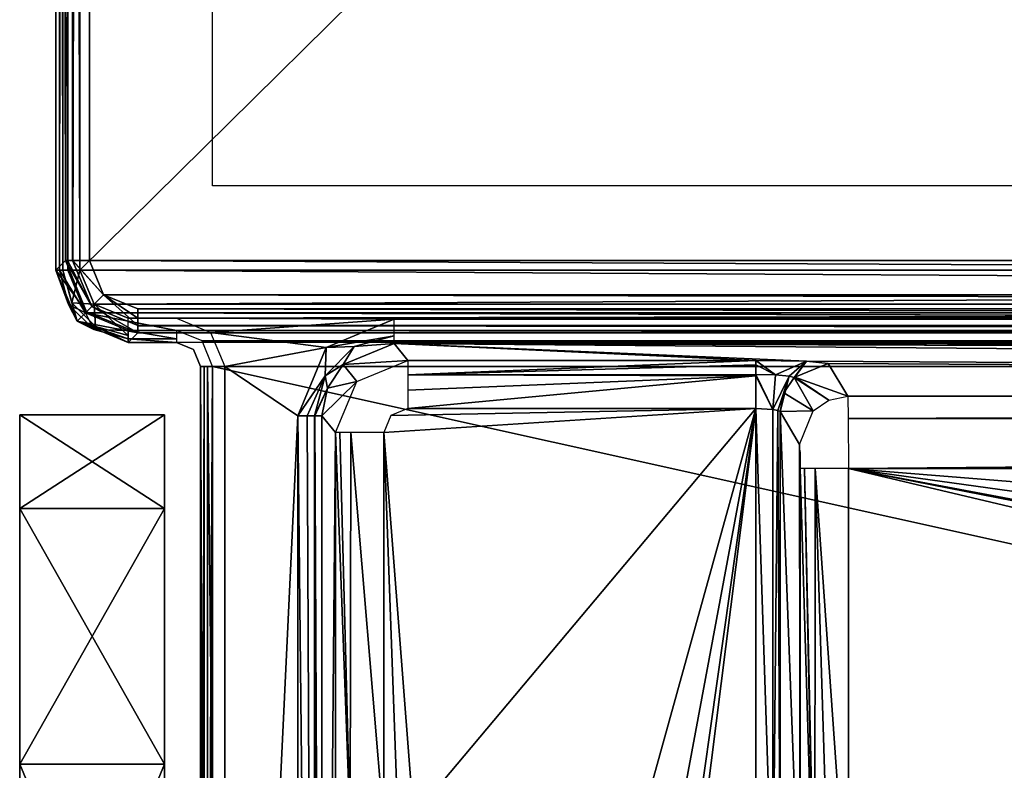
# Model space of a CAD drawing. Header units: millimetres. Extents: x -83 to 83, y -132 to 78.
# Tile 5 of 29: x -78 to -58, y -86 to -71. Entities that reach past the tile are written whole.
import ezdxf

# ---------------------------------------------------------------- set-up
doc = ezdxf.new("R2010")
doc.units = ezdxf.units.MM
doc.header["$LTSCALE"] = 52.148148
for name, color, linetype in [('1', 7, 'CONTINUOUS'), ('114', 7, 'CONTINUOUS'), ('115', 7, 'CONTINUOUS'), ('116', 7, 'CONTINUOUS'), ('13', 7, 'CONTINUOUS'), ('14', 7, 'CONTINUOUS'), ('15', 7, 'CONTINUOUS'), ('165', 7, 'CONTINUOUS'), ('167', 7, 'CONTINUOUS'), ('168', 7, 'CONTINUOUS'), ('170', 7, 'CONTINUOUS'), ('19', 7, 'CONTINUOUS'), ('20', 7, 'CONTINUOUS'), ('200', 7, 'CONTINUOUS'), ('205', 7, 'CONTINUOUS'), ('206', 7, 'CONTINUOUS'), ('207', 7, 'CONTINUOUS'), ('21', 7, 'CONTINUOUS'), ('212', 7, 'CONTINUOUS'), ('213', 7, 'CONTINUOUS'), ('214', 7, 'CONTINUOUS'), ('22', 7, 'CONTINUOUS'), ('306', 7, 'CONTINUOUS'), ('31', 7, 'CONTINUOUS'), ('32', 7, 'CONTINUOUS'), ('33', 7, 'CONTINUOUS'), ('34', 7, 'CONTINUOUS'), ('47', 7, 'CONTINUOUS'), ('48', 7, 'CONTINUOUS'), ('49', 7, 'CONTINUOUS'), ('50', 7, 'CONTINUOUS'), ('51', 7, 'CONTINUOUS'), ('56', 7, 'CONTINUOUS'), ('57', 7, 'CONTINUOUS'), ('58', 7, 'CONTINUOUS'), ('59', 7, 'CONTINUOUS'), ('60', 7, 'CONTINUOUS'), ('61', 7, 'CONTINUOUS'), ('82', 7, 'CONTINUOUS'), ('91', 7, 'CONTINUOUS')]:
    doc.layers.add(name, color=color, linetype=linetype)

msp = doc.modelspace()

# ---------------------------------------------------------------- linework, layer by layer
at = {"layer": '1', "linetype": 'Continuous'}
for points in [[(-77, 76), (-77, -76), (77, 76), (-77, 76)], [(77, 76), (-77, -76), (77, -76), (77, 76)], [(-77, -76), (-76.707, -76.707), (77, -76), (-77, -76)], [(77, -76), (-76.707, -76.707), (76.707, -76.707), (77, -76)], [(-76.707, -76.707), (-76, -77), (76.707, -76.707), (-76.707, -76.707)], [(-76, -77), (-75, -77), (76.707, -76.707), (-76, -77)], [(76.707, -76.707), (-75, -77), (75, -77), (76.707, -76.707)], [(-75, -77), (-70.485, -77.021), (75, -77), (-75, -77)], [(-74.293, -77.293), (-70.485, -77.021), (-75, -77), (-74.293, -77.293)], [(-71.899, -77.608), (-70.485, -77.021), (-74.293, -77.293), (-71.899, -77.608)], [(-70.485, -77.021), (70.485, -77.021), (75, -77), (-70.485, -77.021)], [(-74, -78), (-71.899, -77.608), (-74.293, -77.293), (-74, -78)], [(-72.483, -79.02), (-71.899, -77.608), (-74, -78), (-72.483, -79.02)], [(-74, -110.947), (-72.483, -79.02), (-74, -78), (-74, -110.947)], [(-72.483, -110.947), (-72.483, -79.02), (-74, -110.947), (-72.483, -110.947)]]:
    msp.add_3dface(points, dxfattribs=at)
at = {"layer": '114', "linetype": 'Continuous'}
for points in [[(-62.987, -78.872, -9.5), (-62.987, -89.513, -9.5), (-62.638, -89.513, -9.642), (-62.987, -78.872, -9.5)], [(-62.639, -78.89, -9.641), (-62.987, -78.872, -9.5), (-62.638, -89.513, -9.642), (-62.639, -78.89, -9.641)], [(-62.529, -78.911, -9.8), (-62.639, -78.89, -9.641), (-62.638, -89.513, -9.642), (-62.529, -78.911, -9.8)], [(-62.487, -89.513, -9.987), (-62.529, -78.911, -9.8), (-62.638, -89.513, -9.642), (-62.487, -89.513, -9.987)], [(-62.487, -78.936, -9.987), (-62.529, -78.911, -9.8), (-62.487, -89.513, -9.987), (-62.487, -78.936, -9.987)]]:
    msp.add_3dface(points, dxfattribs=at)
at = {"layer": '115', "linetype": 'Continuous'}
for points in [[(-62.08, -79.615, -25.548), (-62.487, -78.936, -9.987), (-62.067, -89.933, -26.026), (-62.08, -79.615, -25.548)], [(-62.067, -89.933, -26.026), (-62.487, -78.936, -9.987), (-62.487, -89.513, -9.987), (-62.067, -89.933, -26.026)], [(-62.08, -79.615, -25.548), (-62.067, -89.933, -26.026), (-62.071, -79.769, -25.887), (-62.08, -79.615, -25.548)], [(-62.071, -79.769, -25.887), (-62.067, -89.933, -26.026), (-62.067, -80.115, -26.026), (-62.071, -79.769, -25.887)]]:
    msp.add_3dface(points, dxfattribs=at)
at = {"layer": '116', "linetype": 'Continuous'}
for points in [[(-62.067, -89.933, -26.026), (-61.776, -89.933, -26.706), (-62.067, -80.115, -26.026), (-62.067, -89.933, -26.026)], [(-62.067, -80.115, -26.026), (-61.776, -89.933, -26.706), (-61.979, -80.115, -26.411), (-62.067, -80.115, -26.026)], [(-61.776, -89.933, -26.706), (-61.765, -89.933, -26.716), (-61.979, -80.115, -26.411), (-61.776, -89.933, -26.706)], [(-61.979, -80.115, -26.411), (-61.765, -89.933, -26.716), (-61.755, -80.115, -26.726), (-61.979, -80.115, -26.411)], [(-61.765, -89.933, -26.716), (-61.455, -89.933, -26.922), (-61.755, -80.115, -26.726), (-61.765, -89.933, -26.716)], [(-61.455, -89.933, -26.922), (-61.068, -89.933, -27), (-61.755, -80.115, -26.726), (-61.455, -89.933, -26.922)], [(-61.068, -89.933, -27), (-61.068, -80.115, -27), (-61.755, -80.115, -26.726), (-61.068, -89.933, -27)]]:
    msp.add_3dface(points, dxfattribs=at)
at = {"layer": '13', "linetype": 'Continuous'}
for points in [[(-77.354, 76, -0.146), (-77.5, 76, -0.5), (-77.354, -76, -0.146), (-77.354, 76, -0.146)], [(-77.354, -76, -0.146), (-77.5, 76, -0.5), (-77.5, -76, -0.5), (-77.354, -76, -0.146)], [(-77, -76), (-77.354, 76, -0.146), (-77.354, -76, -0.146), (-77, -76)], [(-77, -76), (-77, 76), (-77.354, 76, -0.146), (-77, -76)]]:
    msp.add_3dface(points, dxfattribs=at)
at = {"layer": '14', "linetype": 'Continuous'}
for points in [[(-77.354, -76, -0.146), (-77.5, -76, -0.5), (-77.061, -77.061, -0.5), (-77.354, -76, -0.146)], [(-77, -76), (-77.354, -76, -0.146), (-77.172, -76.677, -0.146), (-77, -76)], [(-77.172, -76.677, -0.146), (-77.354, -76, -0.146), (-77.061, -77.061, -0.5), (-77.172, -76.677, -0.146)], [(-76.707, -76.707), (-77, -76), (-77.172, -76.677, -0.146), (-76.707, -76.707)], [(-76.677, -77.172, -0.146), (-77.172, -76.677, -0.146), (-77.061, -77.061, -0.5), (-76.677, -77.172, -0.146)], [(-76.677, -77.172, -0.146), (-76.707, -76.707), (-77.172, -76.677, -0.146), (-76.677, -77.172, -0.146)], [(-76, -77), (-76.707, -76.707), (-76, -77.354, -0.146), (-76, -77)], [(-76, -77.354, -0.146), (-76.707, -76.707), (-76.677, -77.172, -0.146), (-76, -77.354, -0.146)], [(-76, -77.5, -0.5), (-76.677, -77.172, -0.146), (-77.061, -77.061, -0.5), (-76, -77.5, -0.5)], [(-76, -77.354, -0.146), (-76.677, -77.172, -0.146), (-76, -77.5, -0.5), (-76, -77.354, -0.146)]]:
    msp.add_3dface(points, dxfattribs=at)
at = {"layer": '15', "linetype": 'Continuous'}
for points in [[(-74.5, -78, -0.5), (-74.354, -110.947, -0.146), (-74.354, -78, -0.146), (-74.5, -78, -0.5)], [(-74.5, -110.947, -0.5), (-74.354, -110.947, -0.146), (-74.5, -78, -0.5), (-74.5, -110.947, -0.5)], [(-74, -110.947), (-74, -78), (-74.354, -78, -0.146), (-74, -110.947)], [(-74.354, -110.947, -0.146), (-74, -110.947), (-74.354, -78, -0.146), (-74.354, -110.947, -0.146)]]:
    msp.add_3dface(points, dxfattribs=at)
at = {"layer": '165', "linetype": 'Continuous'}
for points in [[(-71.702, -79.372, -8.535), (-71.397, -87.541, -9.22), (-71.612, -79.372, -8.917), (-71.702, -79.372, -8.535)], [(-71.702, -87.541, -8.535), (-71.397, -87.541, -9.22), (-71.702, -79.372, -8.535), (-71.702, -87.541, -8.535)], [(-71.612, -79.372, -8.917), (-71.397, -87.541, -9.22), (-71.387, -79.372, -9.229), (-71.612, -79.372, -8.917)], [(-71.397, -87.541, -9.22), (-70.703, -87.541, -9.5), (-71.387, -79.372, -9.229), (-71.397, -87.541, -9.22)], [(-70.703, -87.541, -9.5), (-70.703, -79.372, -9.5), (-71.387, -79.372, -9.229), (-70.703, -87.541, -9.5)]]:
    msp.add_3dface(points, dxfattribs=at)
at = {"layer": '167', "linetype": 'Continuous'}
for points in [[(-78.25, -79, -14.5), (-75.25, -80.942, -21.749), (-78.25, -80.942, -21.749), (-78.25, -79, -14.5)], [(-75.25, -79, -14.5), (-75.25, -80.942, -21.749), (-78.25, -79, -14.5), (-75.25, -79, -14.5)], [(-78.25, -80.942, -7.251), (-75.25, -79, -14.5), (-78.25, -79, -14.5), (-78.25, -80.942, -7.251)], [(-75.25, -80.942, -7.251), (-75.25, -79, -14.5), (-78.25, -80.942, -7.251), (-75.25, -80.942, -7.251)], [(-78.25, -80.942, -21.749), (-75.25, -86.249, -27.057), (-78.25, -86.25, -27.057), (-78.25, -80.942, -21.749)], [(-75.25, -80.942, -21.749), (-75.25, -86.249, -27.057), (-78.25, -80.942, -21.749), (-75.25, -80.942, -21.749)], [(-78.25, -86.249, -1.943), (-75.25, -80.942, -7.251), (-78.25, -80.942, -7.251), (-78.25, -86.249, -1.943)], [(-75.25, -86.25, -1.943), (-75.25, -80.942, -7.251), (-78.25, -86.249, -1.943), (-75.25, -86.25, -1.943)], [(-75.25, -86.249, -27.057), (-75.25, -93.5, -29), (-78.25, -86.25, -27.057), (-75.25, -86.249, -27.057)], [(-78.25, -93.5), (-75.25, -86.25, -1.943), (-78.25, -86.249, -1.943), (-78.25, -93.5)], [(-75.25, -93.5, -29), (-78.25, -93.5, -29), (-78.25, -86.25, -27.057), (-75.25, -93.5, -29)], [(-75.25, -93.5), (-75.25, -86.25, -1.943), (-78.25, -93.5), (-75.25, -93.5)]]:
    msp.add_3dface(points, dxfattribs=at)
at = {"layer": '168', "linetype": 'Continuous'}
for points in [[(-78.25, -80.942, -7.251), (-78.25, -79, -14.5), (-78.25, -80.942, -21.749), (-78.25, -80.942, -7.251)], [(-78.25, -86.249, -1.943), (-78.25, -80.942, -7.251), (-78.25, -80.942, -21.749), (-78.25, -86.249, -1.943)], [(-78.25, -86.249, -1.943), (-78.25, -80.942, -21.749), (-78.25, -86.25, -27.057), (-78.25, -86.249, -1.943)], [(-78.25, -93.5, -29), (-78.25, -93.5), (-78.25, -86.249, -1.943), (-78.25, -93.5, -29)], [(-78.25, -93.5, -29), (-78.25, -86.249, -1.943), (-78.25, -86.25, -27.057), (-78.25, -93.5, -29)]]:
    msp.add_3dface(points, dxfattribs=at)
at = {"layer": '170', "linetype": 'Continuous'}
for points in [[(-75.25, -80.942, -21.749), (-75.25, -79, -14.5), (-75.25, -80.942, -7.251), (-75.25, -80.942, -21.749)], [(-75.25, -86.249, -27.057), (-75.25, -80.942, -21.749), (-75.25, -80.942, -7.251), (-75.25, -86.249, -27.057)], [(-75.25, -86.249, -27.057), (-75.25, -80.942, -7.251), (-75.25, -86.25, -1.943), (-75.25, -86.249, -27.057)], [(-75.25, -93.5, -29), (-75.25, -86.249, -27.057), (-75.25, -93.5), (-75.25, -93.5, -29)], [(-75.25, -86.249, -27.057), (-75.25, -86.25, -1.943), (-75.25, -93.5), (-75.25, -86.249, -27.057)]]:
    msp.add_3dface(points, dxfattribs=at)
at = {"layer": '19', "linetype": 'Continuous'}
for points in [[(-72.483, -79.02), (-72.483, -110.947), (-72.142, -110.947, -0.134), (-72.483, -79.02)], [(-72.483, -79.02), (-72.142, -110.947, -0.134), (-72.29, -79.02, -0.039), (-72.483, -79.02)], [(-72.29, -79.02, -0.039), (-72.142, -110.947, -0.134), (-72.135, -79.02, -0.14), (-72.29, -79.02, -0.039)], [(-72.142, -110.947, -0.134), (-72.028, -110.947, -0.292), (-72.135, -79.02, -0.14), (-72.142, -110.947, -0.134)], [(-72.135, -79.02, -0.14), (-72.028, -110.947, -0.292), (-72.13, -79.02, -0.145), (-72.135, -79.02, -0.14)], [(-72.028, -110.947, -0.292), (-71.983, -110.947, -0.483), (-72.13, -79.02, -0.145), (-72.028, -110.947, -0.292)], [(-72.13, -79.02, -0.145), (-71.983, -110.947, -0.483), (-71.983, -79.02, -0.483), (-72.13, -79.02, -0.145)]]:
    msp.add_3dface(points, dxfattribs=at)
at = {"layer": '20', "linetype": 'Continuous'}
for points in [[(-70.485, -77.021), (-71.899, -77.608), (-70.485, -77.362, -0.134), (-70.485, -77.021)], [(-70.485, -77.362, -0.134), (-71.899, -77.608), (-70.485, -77.366, -0.137), (-70.485, -77.362, -0.134)], [(-70.485, -77.366, -0.137), (-71.899, -77.608), (-71.314, -77.584, -0.133), (-70.485, -77.366, -0.137)], [(-70.485, -77.366, -0.137), (-71.314, -77.584, -0.133), (-70.485, -77.521, -0.478), (-70.485, -77.366, -0.137)], [(-70.485, -77.521, -0.478), (-71.314, -77.584, -0.133), (-71.544, -77.959, -0.472), (-70.485, -77.521, -0.478)], [(-71.899, -77.608), (-72.483, -79.02), (-71.92, -78.191, -0.134), (-71.899, -77.608)], [(-71.314, -77.584, -0.133), (-71.899, -77.608), (-71.92, -78.191, -0.134), (-71.314, -77.584, -0.133)], [(-71.314, -77.584, -0.133), (-71.92, -78.191, -0.134), (-71.544, -77.959, -0.472), (-71.314, -77.584, -0.133)], [(-71.544, -77.959, -0.472), (-71.92, -78.191, -0.134), (-71.869, -78.446, -0.476), (-71.544, -77.959, -0.472)], [(-72.483, -79.02), (-72.29, -79.02, -0.039), (-71.92, -78.191, -0.134), (-72.483, -79.02)], [(-72.29, -79.02, -0.039), (-72.135, -79.02, -0.14), (-71.92, -78.191, -0.134), (-72.29, -79.02, -0.039)], [(-71.92, -78.191, -0.134), (-72.135, -79.02, -0.14), (-71.869, -78.446, -0.476), (-71.92, -78.191, -0.134)], [(-72.135, -79.02, -0.14), (-72.13, -79.02, -0.145), (-71.869, -78.446, -0.476), (-72.135, -79.02, -0.14)], [(-72.13, -79.02, -0.145), (-71.983, -79.02, -0.483), (-71.869, -78.446, -0.476), (-72.13, -79.02, -0.145)]]:
    msp.add_3dface(points, dxfattribs=at)
at = {"layer": '200', "linetype": 'Continuous'}
for points in [[(76.803, -75.804, -38), (-76.803, 75.804, -38), (76.803, 75.804, -38), (76.803, -75.804, -38)], [(-76.803, -75.804, -38), (-76.803, 75.804, -38), (76.803, -75.804, -38), (-76.803, -75.804, -38)], [(76.511, -76.511, -38), (-76.803, -75.804, -38), (76.803, -75.804, -38), (76.511, -76.511, -38)], [(-76.511, -76.511, -38), (-76.803, -75.804, -38), (76.511, -76.511, -38), (-76.511, -76.511, -38)], [(75.804, -76.803, -38), (-76.511, -76.511, -38), (76.511, -76.511, -38), (75.804, -76.803, -38)], [(-75.804, -76.803, -38), (-76.511, -76.511, -38), (75.804, -76.803, -38), (-75.804, -76.803, -38)]]:
    msp.add_3dface(points, dxfattribs=at)
at = {"layer": '205', "linetype": 'Continuous'}
for points in [[(-75.804, -76.803, -38), (75.804, -76.803, -38), (75.804, -77.147, -37.863), (-75.804, -76.803, -38)], [(-75.804, -76.803, -38), (75.804, -77.147, -37.863), (-75.804, -76.997, -37.961), (-75.804, -76.803, -38)], [(-75.804, -76.997, -37.961), (75.804, -77.147, -37.863), (-75.804, -77.152, -37.858), (-75.804, -76.997, -37.961)], [(75.804, -77.147, -37.863), (75.804, -77.152, -37.858), (-75.804, -77.152, -37.858), (75.804, -77.147, -37.863)], [(-75.804, -77.152, -37.858), (75.804, -77.152, -37.858), (-75.804, -77.157, -37.853), (-75.804, -77.152, -37.858)], [(75.804, -77.152, -37.858), (75.804, -77.259, -37.706), (-75.804, -77.157, -37.853), (75.804, -77.152, -37.858)], [(75.804, -77.259, -37.706), (75.804, -77.303, -37.513), (-75.804, -77.157, -37.853), (75.804, -77.259, -37.706)], [(-75.804, -77.157, -37.853), (75.804, -77.303, -37.513), (-75.804, -77.303, -37.513), (-75.804, -77.157, -37.853)]]:
    msp.add_3dface(points, dxfattribs=at)
at = {"layer": '206', "linetype": 'Continuous'}
for points in [[(-77.303, -75.804, -37.513), (-76.757, -76.757, -37.858), (-76.864, -76.864, -37.519), (-77.303, -75.804, -37.513)], [(-77.259, -75.804, -37.706), (-76.757, -76.757, -37.858), (-77.303, -75.804, -37.513), (-77.259, -75.804, -37.706)], [(-77.152, -75.804, -37.858), (-76.757, -76.757, -37.858), (-77.259, -75.804, -37.706), (-77.152, -75.804, -37.858)], [(-77.152, -75.804, -37.858), (-76.511, -76.511, -38), (-76.757, -76.757, -37.858), (-77.152, -75.804, -37.858)], [(-77.147, -75.804, -37.863), (-76.511, -76.511, -38), (-77.152, -75.804, -37.858), (-77.147, -75.804, -37.863)], [(-76.803, -75.804, -38), (-76.511, -76.511, -38), (-77.147, -75.804, -37.863), (-76.803, -75.804, -38)], [(-76.511, -76.511, -38), (-75.804, -77.152, -37.858), (-76.757, -76.757, -37.858), (-76.511, -76.511, -38)], [(-76.511, -76.511, -38), (-75.804, -76.997, -37.961), (-75.804, -77.152, -37.858), (-76.511, -76.511, -38)], [(-76.511, -76.511, -38), (-75.804, -76.803, -38), (-75.804, -76.997, -37.961), (-76.511, -76.511, -38)], [(-76.757, -76.757, -37.858), (-75.804, -77.303, -37.513), (-76.864, -76.864, -37.519), (-76.757, -76.757, -37.858)], [(-75.804, -77.152, -37.858), (-75.804, -77.303, -37.513), (-76.757, -76.757, -37.858), (-75.804, -77.152, -37.858)], [(-75.804, -77.152, -37.858), (-75.804, -77.157, -37.853), (-75.804, -77.303, -37.513), (-75.804, -77.152, -37.858)]]:
    msp.add_3dface(points, dxfattribs=at)
at = {"layer": '207', "linetype": 'Continuous'}
for points in [[(-77.259, -75.804, -37.706), (-77.303, -75.804, -37.513), (-77.157, 75.804, -37.853), (-77.259, -75.804, -37.706)], [(-77.157, 75.804, -37.853), (-77.303, -75.804, -37.513), (-77.303, 75.804, -37.513), (-77.157, 75.804, -37.853)], [(-77.152, -75.804, -37.858), (-77.259, -75.804, -37.706), (-77.157, 75.804, -37.853), (-77.152, -75.804, -37.858)], [(-77.152, 75.804, -37.858), (-77.152, -75.804, -37.858), (-77.157, 75.804, -37.853), (-77.152, 75.804, -37.858)], [(-77.147, -75.804, -37.863), (-77.152, -75.804, -37.858), (-77.152, 75.804, -37.858), (-77.147, -75.804, -37.863)], [(-76.997, 75.804, -37.961), (-77.147, -75.804, -37.863), (-77.152, 75.804, -37.858), (-76.997, 75.804, -37.961)], [(-76.803, 75.804, -38), (-77.147, -75.804, -37.863), (-76.997, 75.804, -37.961), (-76.803, 75.804, -38)], [(-76.803, 75.804, -38), (-76.803, -75.804, -38), (-77.147, -75.804, -37.863), (-76.803, 75.804, -38)]]:
    msp.add_3dface(points, dxfattribs=at)
at = {"layer": '21', "linetype": 'Continuous'}
for points in [[(61.488, -77.937, -10.004), (-70.485, -77.521, -0.478), (61.08, -78.616, -25.565), (61.488, -77.937, -10.004)], [(70.203, -77.873, -8.544), (-70.485, -77.521, -0.478), (62.987, -77.873, -8.544), (70.203, -77.873, -8.544)], [(61.94, -77.892, -8.97), (-70.485, -77.521, -0.478), (61.488, -77.937, -10.004), (61.94, -77.892, -8.97)], [(61.08, -78.616, -25.565), (-70.485, -77.521, -0.478), (-61.94, -77.892, -8.97), (61.08, -78.616, -25.565)], [(-62.987, -77.873, -8.544), (-70.485, -77.521, -0.478), (-70.203, -77.873, -8.544), (-62.987, -77.873, -8.544)], [(70.485, -77.521, -0.478), (-70.485, -77.521, -0.478), (70.203, -77.873, -8.544), (70.485, -77.521, -0.478)], [(-61.94, -77.892, -8.97), (-70.485, -77.521, -0.478), (-62.987, -77.873, -8.544), (-61.94, -77.892, -8.97)], [(62.987, -77.873, -8.544), (-70.485, -77.521, -0.478), (61.94, -77.892, -8.97), (62.987, -77.873, -8.544)], [(-61.488, -77.937, -10.004), (61.08, -78.616, -25.565), (-61.94, -77.892, -8.97), (-61.488, -77.937, -10.004)], [(-61.08, -78.616, -25.565), (61.08, -78.616, -25.565), (-61.488, -77.937, -10.004), (-61.08, -78.616, -25.565)]]:
    msp.add_3dface(points, dxfattribs=at)
at = {"layer": '212', "linetype": 'Continuous'}
for points in [[(-77.303, 75.804, -37.513), (-77.303, -75.804, -37.513), (-77.5, 76.001, -30), (-77.303, 75.804, -37.513)], [(-77.5, 76.001, -30), (-77.303, -75.804, -37.513), (-77.5, -76.001, -30), (-77.5, 76.001, -30)]]:
    msp.add_3dface(points, dxfattribs=at)
at = {"layer": '213', "linetype": 'Continuous'}
for points in [[(-77.303, -75.804, -37.513), (-76.864, -76.864, -37.519), (-77.5, -76.001, -30), (-77.303, -75.804, -37.513)], [(-77.5, -76.001, -30), (-76.864, -76.864, -37.519), (-77.061, -77.06, -30), (-77.5, -76.001, -30)], [(-76.864, -76.864, -37.519), (-75.804, -77.303, -37.513), (-77.061, -77.06, -30), (-76.864, -76.864, -37.519)], [(-77.061, -77.06, -30), (-75.804, -77.303, -37.513), (-76.001, -77.5, -30), (-77.061, -77.06, -30)]]:
    msp.add_3dface(points, dxfattribs=at)
at = {"layer": '214', "linetype": 'Continuous'}
for points in [[(-75.804, -77.303, -37.513), (75.804, -77.303, -37.513), (-76.001, -77.5, -30), (-75.804, -77.303, -37.513)], [(-76.001, -77.5, -30), (75.804, -77.303, -37.513), (76.001, -77.5, -30), (-76.001, -77.5, -30)]]:
    msp.add_3dface(points, dxfattribs=at)
at = {"layer": '22', "linetype": 'Continuous'}
for points in [[(-77.25, 76, -29), (77.25, 76, -29), (77.25, -76, -29), (-77.25, 76, -29)], [(-77.25, -76, -29), (-77.25, 76, -29), (77.25, -76, -29), (-77.25, -76, -29)], [(-76.884, -76.884, -29), (-77.25, -76, -29), (76.884, -76.884, -29), (-76.884, -76.884, -29)], [(76.884, -76.884, -29), (-77.25, -76, -29), (77.25, -76, -29), (76.884, -76.884, -29)], [(76, -77.25, -29), (-76.884, -76.884, -29), (76.884, -76.884, -29), (76, -77.25, -29)], [(-76, -77.25, -29), (-76.884, -76.884, -29), (-75, -77.25, -29), (-76, -77.25, -29)], [(-75, -77.25, -29), (-76.884, -76.884, -29), (75, -77.25, -29), (-75, -77.25, -29)], [(75, -77.25, -29), (-76.884, -76.884, -29), (76, -77.25, -29), (75, -77.25, -29)], [(-74.47, -77.47, -29), (-75, -77.25, -29), (74.47, -77.47, -29), (-74.47, -77.47, -29)], [(74.47, -77.47, -29), (-75, -77.25, -29), (75, -77.25, -29), (74.47, -77.47, -29)], [(-74.25, -78, -29), (-74.47, -77.47, -29), (74.25, -78, -29), (-74.25, -78, -29)], [(74.25, -78, -29), (-74.47, -77.47, -29), (74.47, -77.47, -29), (74.25, -78, -29)], [(-74.25, -110.996, -29), (-74.25, -78, -29), (74.25, -110.996, -29), (-74.25, -110.996, -29)], [(74.25, -110.996, -29), (-74.25, -78, -29), (74.25, -78, -29), (74.25, -110.996, -29)]]:
    msp.add_3dface(points, dxfattribs=at)
at = {"layer": '306', "linetype": 'Continuous'}
for points in [[(-74.25, 74.25, -38.1), (74.25, 74.25, -38.1), (74.25, -74.25, -38.1), (-74.25, 74.25, -38.1)], [(-74.25, 74.25, -38.1), (74.25, -74.25, -38.1), (-74.25, -74.25, -38.1), (-74.25, 74.25, -38.1)]]:
    msp.add_3dface(points, dxfattribs=at)
at = {"layer": '31', "linetype": 'Continuous'}
for points in [[(-74.48, -110.996, -28.849), (-74.5, -110.996, -28.75), (-74.427, -78, -28.927), (-74.48, -110.996, -28.849)], [(-74.427, -78, -28.927), (-74.5, -110.996, -28.75), (-74.5, -78, -28.75), (-74.427, -78, -28.927)], [(-74.427, -110.996, -28.927), (-74.48, -110.996, -28.849), (-74.427, -78, -28.927), (-74.427, -110.996, -28.927)], [(-74.25, -78, -29), (-74.424, -110.996, -28.929), (-74.427, -78, -28.927), (-74.25, -78, -29)], [(-74.424, -110.996, -28.929), (-74.427, -110.996, -28.927), (-74.427, -78, -28.927), (-74.424, -110.996, -28.929)], [(-74.25, -78, -29), (-74.25, -110.996, -29), (-74.424, -110.996, -28.929), (-74.25, -78, -29)]]:
    msp.add_3dface(points, dxfattribs=at)
at = {"layer": '32', "linetype": 'Continuous'}
for points in [[(-76, -77.427, -28.927), (-76, -77.25, -29), (-75, -77.427, -28.927), (-76, -77.427, -28.927)], [(-76, -77.25, -29), (-75, -77.25, -29), (-75, -77.427, -28.927), (-76, -77.25, -29)], [(-75, -77.5, -28.75), (-76, -77.427, -28.927), (-75, -77.427, -28.927), (-75, -77.5, -28.75)], [(-76, -77.5, -28.75), (-76, -77.427, -28.927), (-75, -77.5, -28.75), (-76, -77.5, -28.75)]]:
    msp.add_3dface(points, dxfattribs=at)
at = {"layer": '33', "linetype": 'Continuous'}
for points in [[(-77.5, -76, -28.75), (-77.236, -76.713, -28.927), (-77.061, -77.061, -28.75), (-77.5, -76, -28.75)], [(-77.427, -76, -28.927), (-77.236, -76.713, -28.927), (-77.5, -76, -28.75), (-77.427, -76, -28.927)], [(-77.25, -76, -29), (-76.884, -76.884, -29), (-77.427, -76, -28.927), (-77.25, -76, -29)], [(-77.427, -76, -28.927), (-76.884, -76.884, -29), (-77.236, -76.713, -28.927), (-77.427, -76, -28.927)], [(-77.236, -76.713, -28.927), (-76.884, -76.884, -29), (-76.713, -77.236, -28.927), (-77.236, -76.713, -28.927)], [(-77.236, -76.713, -28.927), (-76.713, -77.236, -28.927), (-77.061, -77.061, -28.75), (-77.236, -76.713, -28.927)], [(-76.884, -76.884, -29), (-76, -77.25, -29), (-76.713, -77.236, -28.927), (-76.884, -76.884, -29)], [(-76, -77.427, -28.927), (-76, -77.5, -28.75), (-77.061, -77.061, -28.75), (-76, -77.427, -28.927)], [(-76.713, -77.236, -28.927), (-76, -77.427, -28.927), (-77.061, -77.061, -28.75), (-76.713, -77.236, -28.927)], [(-76, -77.25, -29), (-76, -77.427, -28.927), (-76.713, -77.236, -28.927), (-76, -77.25, -29)]]:
    msp.add_3dface(points, dxfattribs=at)
at = {"layer": '34', "linetype": 'Continuous'}
for points in [[(-77.427, -76, -28.927), (-77.5, -76, -28.75), (-77.427, 76, -28.927), (-77.427, -76, -28.927)], [(-77.427, 76, -28.927), (-77.5, -76, -28.75), (-77.5, 76, -28.75), (-77.427, 76, -28.927)], [(-77.25, 76, -29), (-77.427, -76, -28.927), (-77.427, 76, -28.927), (-77.25, 76, -29)], [(-77.25, 76, -29), (-77.25, -76, -29), (-77.427, -76, -28.927), (-77.25, 76, -29)]]:
    msp.add_3dface(points, dxfattribs=at)
at = {"layer": '47', "linetype": 'Continuous'}
for points in [[(-74.5, -110.947, -0.5), (-74.5, -78, -0.5), (-74.5, -110.996, -28.75), (-74.5, -110.947, -0.5)], [(-74.5, -110.996, -28.75), (-74.5, -78, -0.5), (-74.5, -78, -28.75), (-74.5, -110.996, -28.75)]]:
    msp.add_3dface(points, dxfattribs=at)
at = {"layer": '48', "linetype": 'Continuous'}
for points in [[(-74.646, -77.646, -0.5), (-75, -77.5, -0.5), (-74.646, -77.646, -28.75), (-74.646, -77.646, -0.5)], [(-75, -77.5, -0.5), (-75, -77.5, -28.75), (-74.646, -77.646, -28.75), (-75, -77.5, -0.5)], [(-74.5, -78, -28.75), (-74.646, -77.646, -0.5), (-74.646, -77.646, -28.75), (-74.5, -78, -28.75)], [(-74.5, -78, -28.75), (-74.5, -78, -0.5), (-74.646, -77.646, -0.5), (-74.5, -78, -28.75)]]:
    msp.add_3dface(points, dxfattribs=at)
at = {"layer": '49', "linetype": 'Continuous'}
for points in [[(-76, -77.5, -28.75), (-75, -77.5, -28.75), (-75, -77.5, -0.5), (-76, -77.5, -28.75)], [(-76, -77.5, -0.5), (-76, -77.5, -28.75), (-75, -77.5, -0.5), (-76, -77.5, -0.5)]]:
    msp.add_3dface(points, dxfattribs=at)
at = {"layer": '50', "linetype": 'Continuous'}
for points in [[(-77.5, -76, -0.5), (-77.5, -76, -28.75), (-77.061, -77.061, -28.75), (-77.5, -76, -0.5)], [(-77.061, -77.061, -0.5), (-77.5, -76, -0.5), (-77.061, -77.061, -28.75), (-77.061, -77.061, -0.5)], [(-76, -77.5, -28.75), (-77.061, -77.061, -0.5), (-77.061, -77.061, -28.75), (-76, -77.5, -28.75)], [(-76, -77.5, -0.5), (-77.061, -77.061, -0.5), (-76, -77.5, -28.75), (-76, -77.5, -0.5)]]:
    msp.add_3dface(points, dxfattribs=at)
at = {"layer": '51', "linetype": 'Continuous'}
for points in [[(-77.5, -76, -0.5), (-77.5, 76, -0.5), (-77.5, -76, -28.75), (-77.5, -76, -0.5)], [(-77.5, -76, -28.75), (-77.5, 76, -0.5), (-77.5, 76, -28.75), (-77.5, -76, -28.75)]]:
    msp.add_3dface(points, dxfattribs=at)
at = {"layer": '56', "linetype": 'Continuous'}
for points in [[(-71.983, -79.02, -0.483), (-71.983, -110.947, -0.483), (-71.702, -79.372, -8.535), (-71.983, -79.02, -0.483)], [(-71.983, -110.947, -0.483), (-71.702, -87.541, -8.535), (-71.702, -79.372, -8.535), (-71.983, -110.947, -0.483)]]:
    msp.add_3dface(points, dxfattribs=at)
at = {"layer": '57', "linetype": 'Continuous'}
for points in [[(-70.485, -77.521, -0.478), (-71.544, -77.959, -0.472), (-70.203, -77.873, -8.544), (-70.485, -77.521, -0.478)], [(-71.544, -77.959, -0.472), (-71.869, -78.446, -0.476), (-71.263, -78.313, -8.555), (-71.544, -77.959, -0.472)], [(-70.203, -77.873, -8.544), (-71.544, -77.959, -0.472), (-71.263, -78.313, -8.555), (-70.203, -77.873, -8.544)], [(-71.869, -78.446, -0.476), (-71.983, -79.02, -0.483), (-71.263, -78.313, -8.555), (-71.869, -78.446, -0.476)], [(-71.983, -79.02, -0.483), (-71.702, -79.372, -8.535), (-71.263, -78.313, -8.555), (-71.983, -79.02, -0.483)]]:
    msp.add_3dface(points, dxfattribs=at)
at = {"layer": '58', "linetype": 'Continuous'}
for points in [[(-62.987, -77.873, -8.544), (-70.203, -77.873, -8.544), (-70.203, -78.171, -9.213), (-62.987, -77.873, -8.544)], [(-62.987, -77.966, -8.923), (-62.987, -77.873, -8.544), (-70.203, -78.171, -9.213), (-62.987, -77.966, -8.923)], [(-62.987, -78.165, -9.208), (-62.987, -77.966, -8.923), (-70.203, -78.171, -9.213), (-62.987, -78.165, -9.208)], [(-62.987, -78.191, -9.232), (-62.987, -78.165, -9.208), (-70.203, -78.171, -9.213), (-62.987, -78.191, -9.232)], [(-70.203, -78.489, -9.424), (-62.987, -78.191, -9.232), (-70.203, -78.171, -9.213), (-70.203, -78.489, -9.424)], [(-62.987, -78.872, -9.5), (-62.987, -78.191, -9.232), (-70.203, -78.872, -9.5), (-62.987, -78.872, -9.5)], [(-70.203, -78.872, -9.5), (-62.987, -78.191, -9.232), (-70.203, -78.489, -9.424), (-70.203, -78.872, -9.5)]]:
    msp.add_3dface(points, dxfattribs=at)
at = {"layer": '59', "linetype": 'Continuous'}
for points in [[(-62.987, -77.873, -8.544), (-62.987, -77.966, -8.923), (-62.583, -78.174, -9.318), (-62.987, -77.873, -8.544)], [(-61.94, -77.892, -8.97), (-62.987, -77.873, -8.544), (-62.583, -78.174, -9.318), (-61.94, -77.892, -8.97)], [(-62.987, -77.966, -8.923), (-62.987, -78.165, -9.208), (-62.583, -78.174, -9.318), (-62.987, -77.966, -8.923)], [(-62.294, -78.198, -9.615), (-61.94, -77.892, -8.97), (-62.583, -78.174, -9.318), (-62.294, -78.198, -9.615)], [(-62.194, -78.23, -10.01), (-61.94, -77.892, -8.97), (-62.294, -78.198, -9.615), (-62.194, -78.23, -10.01)], [(-62.183, -78.219, -10.01), (-61.94, -77.892, -8.97), (-62.194, -78.23, -10.01), (-62.183, -78.219, -10.01)], [(-61.488, -77.937, -10.004), (-61.94, -77.892, -8.97), (-62.183, -78.219, -10.01), (-61.488, -77.937, -10.004)], [(-62.987, -78.165, -9.208), (-62.987, -78.191, -9.232), (-62.639, -78.89, -9.641), (-62.987, -78.165, -9.208)], [(-62.583, -78.174, -9.318), (-62.987, -78.165, -9.208), (-62.639, -78.89, -9.641), (-62.583, -78.174, -9.318)], [(-62.294, -78.198, -9.615), (-62.583, -78.174, -9.318), (-62.639, -78.89, -9.641), (-62.294, -78.198, -9.615)], [(-62.987, -78.191, -9.232), (-62.987, -78.872, -9.5), (-62.639, -78.89, -9.641), (-62.987, -78.191, -9.232)], [(-62.529, -78.911, -9.8), (-62.294, -78.198, -9.615), (-62.639, -78.89, -9.641), (-62.529, -78.911, -9.8)], [(-62.487, -78.936, -9.987), (-62.294, -78.198, -9.615), (-62.529, -78.911, -9.8), (-62.487, -78.936, -9.987)], [(-62.406, -78.543, -10.002), (-62.294, -78.198, -9.615), (-62.487, -78.936, -9.987), (-62.406, -78.543, -10.002)], [(-62.194, -78.23, -10.01), (-62.294, -78.198, -9.615), (-62.406, -78.543, -10.002), (-62.194, -78.23, -10.01)]]:
    msp.add_3dface(points, dxfattribs=at)
at = {"layer": '60', "linetype": 'Continuous'}
for points in [[(-61.08, -78.616, -25.565), (-61.488, -77.937, -10.004), (-62.183, -78.219, -10.01), (-61.08, -78.616, -25.565)], [(-62.194, -78.23, -10.01), (-62.406, -78.543, -10.002), (-61.797, -78.92, -25.571), (-62.194, -78.23, -10.01)], [(-62.183, -78.219, -10.01), (-62.194, -78.23, -10.01), (-61.473, -78.697, -25.572), (-62.183, -78.219, -10.01)], [(-61.473, -78.697, -25.572), (-62.194, -78.23, -10.01), (-61.797, -78.92, -25.571), (-61.473, -78.697, -25.572)], [(-61.08, -78.616, -25.565), (-62.183, -78.219, -10.01), (-61.473, -78.697, -25.572), (-61.08, -78.616, -25.565)], [(-62.406, -78.543, -10.002), (-62.487, -78.936, -9.987), (-61.797, -78.92, -25.571), (-62.406, -78.543, -10.002)], [(-61.797, -78.92, -25.571), (-62.487, -78.936, -9.987), (-62.08, -79.615, -25.548), (-61.797, -78.92, -25.571)]]:
    msp.add_3dface(points, dxfattribs=at)
at = {"layer": '61', "linetype": 'Continuous'}
for points in [[(61.08, -78.616, -25.565), (-61.08, -78.616, -25.565), (-61.071, -79.077, -26.583), (61.08, -78.616, -25.565)], [(61.071, -79.078, -26.584), (61.08, -78.616, -25.565), (-61.071, -79.077, -26.583), (61.071, -79.078, -26.584)], [(-61.068, -80.115, -27), (61.071, -79.078, -26.584), (-61.071, -79.077, -26.583), (-61.068, -80.115, -27)], [(61.068, -80.115, -27), (61.071, -79.078, -26.584), (-61.068, -80.115, -27), (61.068, -80.115, -27)]]:
    msp.add_3dface(points, dxfattribs=at)
at = {"layer": '82', "linetype": 'Continuous'}
for points in [[(-70.703, -79.372, -9.5), (-62.987, -78.872, -9.5), (-70.556, -79.018, -9.5), (-70.703, -79.372, -9.5)], [(-70.086, -87.328, -9.5), (-62.987, -78.872, -9.5), (-70.703, -79.372, -9.5), (-70.086, -87.328, -9.5)], [(-62.987, -78.872, -9.5), (-70.203, -78.872, -9.5), (-70.556, -79.018, -9.5), (-62.987, -78.872, -9.5)], [(-62.987, -78.872, -9.5), (-70.086, -87.328, -9.5), (-65.328, -87.328, -9.5), (-62.987, -78.872, -9.5)], [(-64.621, -87.621, -9.5), (-62.987, -78.872, -9.5), (-65.328, -87.328, -9.5), (-64.621, -87.621, -9.5)], [(-64.328, -88.328, -9.5), (-62.987, -78.872, -9.5), (-64.621, -87.621, -9.5), (-64.328, -88.328, -9.5)], [(-62.987, -89.513, -9.5), (-62.987, -78.872, -9.5), (-64.328, -89.513, -9.5), (-62.987, -89.513, -9.5)], [(-64.328, -89.513, -9.5), (-62.987, -78.872, -9.5), (-64.328, -88.328, -9.5), (-64.328, -89.513, -9.5)], [(-70.412, -87.383, -9.5), (-70.086, -87.328, -9.5), (-70.703, -79.372, -9.5), (-70.412, -87.383, -9.5)], [(-70.703, -87.541, -9.5), (-70.412, -87.383, -9.5), (-70.703, -79.372, -9.5), (-70.703, -87.541, -9.5)]]:
    msp.add_3dface(points, dxfattribs=at)
at = {"layer": '91', "linetype": 'Continuous'}
for points in [[(61.068, -97.067, -27), (-61.068, -80.115, -27), (61.068, -103.083, -27), (61.068, -97.067, -27)], [(61.068, -103.083, -27), (-61.068, -80.115, -27), (61.506, -104.143, -27), (61.068, -103.083, -27)], [(61.068, -80.115, -27), (-61.068, -80.115, -27), (61.068, -89.933, -27), (61.068, -80.115, -27)], [(69.609, -111.039, -27), (-61.068, -80.115, -27), (-61.068, -89.933, -27), (69.609, -111.039, -27)], [(-61.068, -80.115, -27), (69.609, -111.039, -27), (61.506, -104.143, -27), (-61.068, -80.115, -27)], [(61.068, -89.933, -27), (-61.068, -80.115, -27), (61.068, -97.067, -27), (61.068, -89.933, -27)]]:
    msp.add_3dface(points, dxfattribs=at)

doc.saveas('drawing.dxf')
